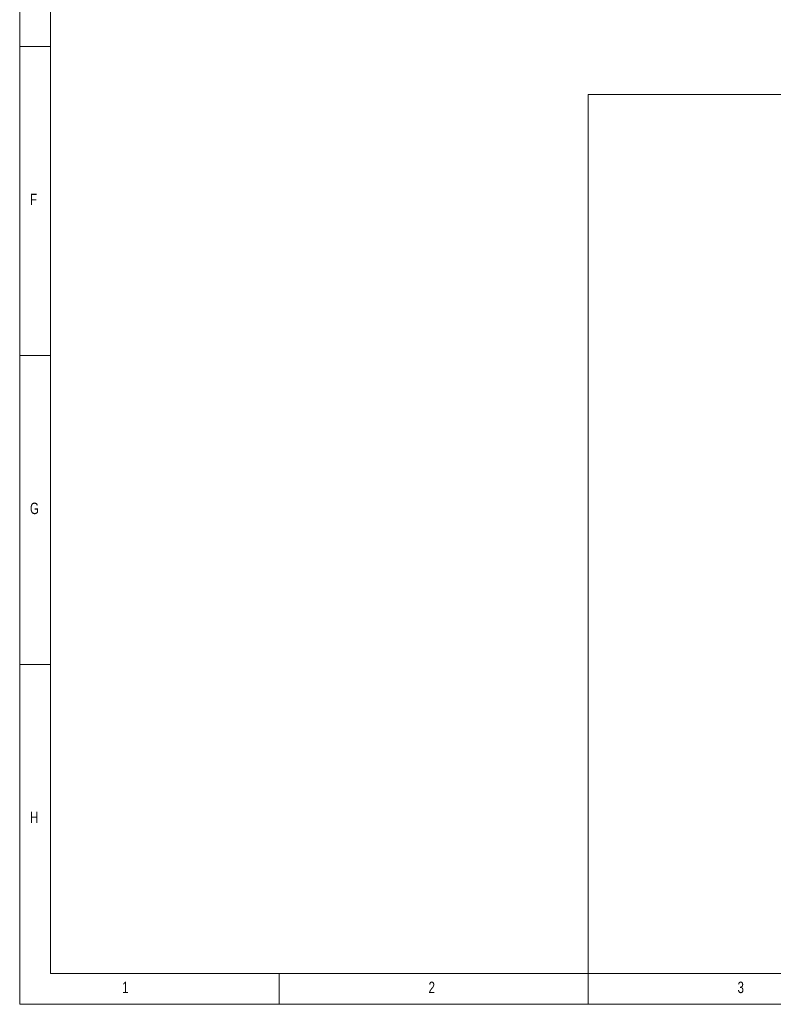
# Model space of a CAD drawing. Header units: millimetres. Extents: x 5 to 589, y 5 to 415.
# Tile 1 of 11: x 5 to 127, y 5 to 164. Entities that reach past the tile are written whole.
import ezdxf

# ---------------------------------------------------------------- set-up
doc = ezdxf.new("R2010")
doc.units = ezdxf.units.MM
doc.layers.add('NOTES', color=6, linetype='Continuous')
doc.styles.add('SLDTEXTSTYLE0', font='TXT', dxfattribs={"width": 0.75})

msp = doc.modelspace()

# ---------------------------------------------------------------- linework, layer by layer
at = {"color": 7, "linetype": 'Continuous', "lineweight": 18}
for p, q in [((5, 415), (5, 5)), ((10, 410), (10, 10)), ((10, 160), (5, 160)), ((97, 10), (97, 152.21853)), ((97, 152.21853), (422.48501, 152.21853)), ((5, 110), (10, 110)), ((10, 60), (5, 60)), ((10, 10), (584, 10)), ((47, 5), (47, 10)), ((97, 10), (422.48501, 10)), ((97, 10), (97, 5)), ((5, 5), (589, 5))]:
    msp.add_line(p, q, dxfattribs=at)

# ---------------------------------------------------------------- texts
at = {"layer": 'NOTES', "color": 211, "char_height": 1.85208, "attachment_point": 1, "style": 'SLDTEXTSTYLE0'}
for s, insert in [('F', (6.66667, 136.16802)), ('G', (6.66667, 86.16802)), ('H', (6.66667, 36.16802)), ('1', (21.58334, 8.66802)), ('2', (71.16667, 8.66802)), ('3', (121.16667, 8.66802))]:
    msp.add_mtext(s, dxfattribs=dict(at, insert=insert))

doc.saveas('drawing.dxf')
